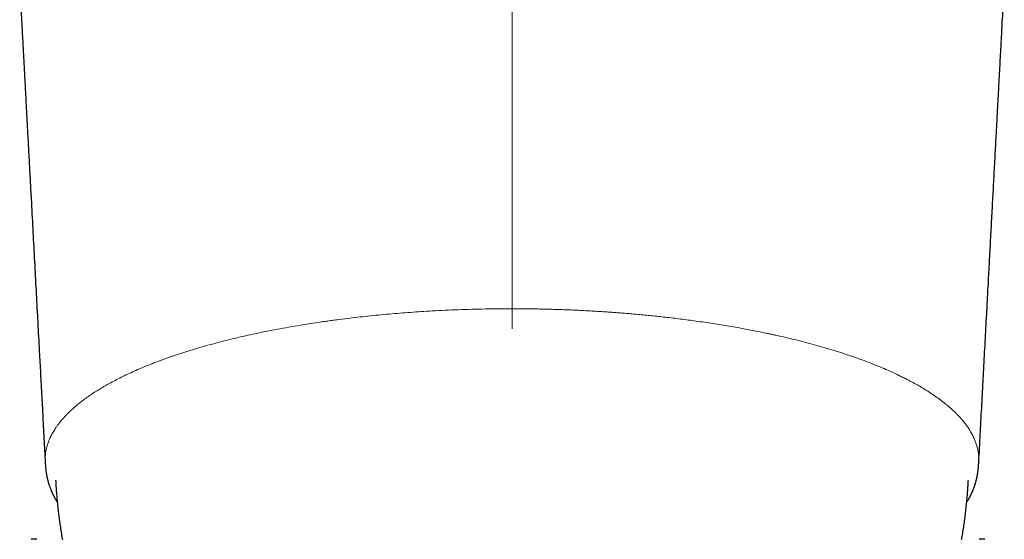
# Model space of a CAD drawing. Header units: millimetres. Extents: x 8 to 1267, y 12 to 683.
# Tile 14 of 48: x 623 to 672, y 286 to 312. Entities that reach past the tile are written whole.
import ezdxf

# ---------------------------------------------------------------- set-up
doc = ezdxf.new("R2010")
doc.units = ezdxf.units.MM

msp = doc.modelspace()

# ---------------------------------------------------------------- linework, layer by layer
at = {"color": 252, "linetype": 'Continuous', "lineweight": 0}
msp.add_line((647.143, 297.923), (647.143, 368.318), dxfattribs=at)
at = {"color": 7, "linetype": 'Continuous', "lineweight": 30}
for p, q in [((670.438, 290.243), (670.438, 290.246)), ((623.432, 286.407), (623.148, 286.407)), ((670.738, 286.407), (670.454, 286.407))]:
    msp.add_line(p, q, dxfattribs=at)
for points, knots in [([(622.572, 314.081), (622.576, 314.007), (622.586, 313.835), (622.6, 313.571), (622.614, 313.295), (622.628, 313.036), (622.641, 312.794), (622.653, 312.568), (622.664, 312.372), (622.673, 312.204), (622.68, 312.062), (622.688, 311.93), (622.694, 311.805), (622.703, 311.64), (622.714, 311.426), (622.728, 311.166), (622.743, 310.901), (622.757, 310.63), (622.772, 310.345), (622.789, 310.043), (622.806, 309.724), (622.824, 309.389), (622.842, 309.039), (622.862, 308.674), (622.882, 308.296), (622.903, 307.905), (622.924, 307.503), (622.947, 307.086), (622.97, 306.651), (622.994, 306.199), (623.019, 305.734), (623.044, 305.264), (623.069, 304.794), (623.094, 304.326), (623.119, 303.859), (623.162, 303.057), (623.223, 301.925), (623.301, 300.466), (623.378, 299.021), (623.455, 297.591), (623.515, 296.466), (623.559, 295.638), (623.588, 295.097), (623.618, 294.541), (623.649, 293.969), (623.68, 293.381), (623.712, 292.79), (623.743, 292.196), (623.775, 291.6), (623.808, 290.99), (623.832, 290.537), (623.845, 290.287), (623.848, 290.246)], [0, 0, 0, 0, 0.009347, 0.021626, 0.033204, 0.044083, 0.054261, 0.06374, 0.072519, 0.078912, 0.084876, 0.090409, 0.09552, 0.100603, 0.111163, 0.122487, 0.133242, 0.144606, 0.156578, 0.169159, 0.182593, 0.196657, 0.211352, 0.226676, 0.242631, 0.258914, 0.275804, 0.293302, 0.311407, 0.330507, 0.350193, 0.36996, 0.38967, 0.409321, 0.428915, 0.448451, 0.510228, 0.571421, 0.632031, 0.692058, 0.751504, 0.773555, 0.796254, 0.819603, 0.8436, 0.868245, 0.893539, 0.917981, 0.942999, 0.968593, 0.994762, 1, 1, 1, 1]), ([(670.438, 290.246), (670.442, 290.31), (670.458, 290.606), (670.486, 291.129), (670.522, 291.811), (670.558, 292.48), (670.593, 293.138), (670.628, 293.785), (670.662, 294.428), (670.709, 295.31), (670.769, 296.436), (670.843, 297.811), (670.911, 299.09), (670.975, 300.271), (671.032, 301.343), (671.089, 302.41), (671.146, 303.467), (671.201, 304.512), (671.257, 305.547), (671.308, 306.498), (671.354, 307.367), (671.396, 308.154), (671.438, 308.93), (671.479, 309.694), (671.519, 310.439), (671.558, 311.166), (671.596, 311.875), (671.633, 312.571), (671.664, 313.158), (671.69, 313.64), (671.705, 313.914), (671.713, 314.061), (671.714, 314.081)], [0, 0, 0, 0, 0.008096, 0.037209, 0.06581, 0.093899, 0.121476, 0.14854, 0.175403, 0.202409, 0.259458, 0.317134, 0.37544, 0.420486, 0.465684, 0.510458, 0.554778, 0.598642, 0.642052, 0.685006, 0.718364, 0.751441, 0.784057, 0.816089, 0.847538, 0.877856, 0.907611, 0.936803, 0.96543, 0.981535, 0.997446, 1, 1, 1, 1]), ([(623.848, 290.246), (623.849, 290.223), (623.851, 290.18), (623.855, 290.124), (623.858, 290.07), (623.862, 290.024), (623.866, 289.975), (623.871, 289.931), (623.875, 289.89), (623.88, 289.849), (623.885, 289.805), (623.891, 289.76), (623.898, 289.717), (623.904, 289.679), (623.91, 289.645), (623.915, 289.615), (623.92, 289.587), (623.925, 289.559), (623.932, 289.529), (623.938, 289.496), (623.946, 289.462), (623.953, 289.432), (623.958, 289.408), (623.963, 289.387), (623.969, 289.364), (623.976, 289.336), (623.986, 289.301), (623.996, 289.262), (624.009, 289.216), (624.025, 289.164), (624.043, 289.11), (624.06, 289.06), (624.078, 289.009), (624.098, 288.954), (624.119, 288.9), (624.138, 288.853), (624.155, 288.814), (624.17, 288.779), (624.185, 288.746), (624.2, 288.711), (624.216, 288.678), (624.23, 288.649), (624.243, 288.622), (624.256, 288.597), (624.27, 288.569), (624.287, 288.535), (624.309, 288.495), (624.333, 288.451), (624.358, 288.407), (624.383, 288.363), (624.408, 288.323), (624.428, 288.289), (624.441, 288.268), (624.446, 288.26)], [0, 0, 0, 0, 0.017897, 0.032893, 0.045094, 0.064239, 0.082305, 0.099621, 0.115969, 0.132674, 0.152052, 0.17354, 0.192175, 0.209352, 0.225048, 0.239165, 0.251706, 0.265411, 0.279774, 0.296553, 0.314347, 0.329478, 0.341751, 0.351269, 0.360946, 0.376703, 0.395301, 0.415845, 0.437065, 0.469046, 0.499214, 0.52473, 0.552286, 0.584608, 0.617051, 0.643491, 0.6658, 0.683568, 0.703516, 0.724995, 0.744858, 0.762687, 0.778218, 0.792261, 0.8086, 0.82805, 0.853857, 0.881103, 0.908556, 0.936124, 0.961781, 0.984692, 1, 1, 1, 1]), ([(669.839, 288.258), (669.841, 288.262), (669.855, 288.284), (669.879, 288.323), (669.91, 288.375), (669.935, 288.42), (669.958, 288.46), (669.976, 288.494), (669.995, 288.528), (670.012, 288.561), (670.027, 288.591), (670.041, 288.619), (670.055, 288.647), (670.069, 288.677), (670.085, 288.711), (670.101, 288.746), (670.116, 288.779), (670.129, 288.81), (670.142, 288.839), (670.155, 288.871), (670.17, 288.909), (670.187, 288.952), (670.203, 288.996), (670.217, 289.033), (670.227, 289.063), (670.236, 289.087), (670.244, 289.114), (670.254, 289.144), (670.264, 289.177), (670.276, 289.215), (670.288, 289.255), (670.299, 289.294), (670.308, 289.328), (670.316, 289.359), (670.323, 289.388), (670.329, 289.414), (670.335, 289.441), (670.342, 289.47), (670.349, 289.504), (670.356, 289.538), (670.363, 289.569), (670.368, 289.596), (670.373, 289.628), (670.38, 289.668), (670.388, 289.719), (670.396, 289.773), (670.404, 289.827), (670.41, 289.877), (670.414, 289.922), (670.419, 289.966), (670.422, 290.006), (670.425, 290.041), (670.427, 290.069), (670.43, 290.1), (670.432, 290.143), (670.435, 290.191), (670.437, 290.226), (670.438, 290.243)], [0, 0, 0, 0, 0.00752, 0.04104, 0.073078, 0.105137, 0.125029, 0.14594, 0.167699, 0.187991, 0.206084, 0.221979, 0.238411, 0.256104, 0.276314, 0.298368, 0.3185, 0.336123, 0.351237, 0.369164, 0.390691, 0.415841, 0.441875, 0.465074, 0.478715, 0.491321, 0.505308, 0.52141, 0.539628, 0.558511, 0.582787, 0.603415, 0.620649, 0.636397, 0.651054, 0.66493, 0.67656, 0.691041, 0.708373, 0.726287, 0.741558, 0.754162, 0.7657, 0.786641, 0.810218, 0.834622, 0.859325, 0.881564, 0.898193, 0.91547, 0.933752, 0.943204, 0.952868, 0.962894, 0.974412, 0.987919, 1, 1, 1, 1]), ([(624.366, 289.365), (624.369, 289.314), (624.373, 289.246), (624.377, 289.175), (624.378, 289.151), (624.379, 289.141), (624.379, 289.133), (624.385, 289.023), (624.399, 288.809), (624.424, 288.494), (624.453, 288.179), (624.487, 287.864), (624.524, 287.549), (624.567, 287.236), (624.613, 286.922), (624.658, 286.644), (624.69, 286.47), (624.702, 286.4)], [0, 0, 0, 0, 0.0536103, 0.0714447, 0.0759488, 0.0790944, 0.0816775, 0.084197, 0.1897419, 0.2952967, 0.4008604, 0.5064317, 0.6120095, 0.7175928, 0.8231806, 0.9287723, 1, 1, 1, 1]), ([(669.583, 286.4), (669.588, 286.427), (669.612, 286.558), (669.651, 286.794), (669.7, 287.107), (669.744, 287.42), (669.783, 287.734), (669.819, 288.049), (669.85, 288.364), (669.876, 288.679), (669.893, 288.916), (669.902, 289.061), (669.905, 289.107), (669.906, 289.131), (669.907, 289.147), (669.911, 289.223), (669.915, 289.296), (669.919, 289.364)], [0, 0, 0, 0, 0.0279399, 0.1334949, 0.2390523, 0.3446114, 0.4501714, 0.5557315, 0.6612908, 0.7668482, 0.8724026, 0.8987911, 0.9119855, 0.9185826, 0.9230169, 0.9273796, 1, 1, 1, 1])]:
    msp.add_open_spline(points, degree=3, knots=knots, dxfattribs=at)
at = {"color": 252, "linetype": 'Continuous', "lineweight": 0}
for points, knots in [([(623.848, 290.246), (623.848, 290.253), (623.846, 290.279), (623.845, 290.308), (623.845, 290.332), (623.844, 290.339), (623.844, 290.345), (623.844, 290.352), (623.844, 290.358), (623.844, 290.365), (623.844, 290.381), (623.844, 290.409), (623.845, 290.449), (623.847, 290.494), (623.85, 290.544), (623.854, 290.599), (623.86, 290.659), (623.868, 290.722), (623.879, 290.788), (623.892, 290.858), (623.907, 290.932), (623.927, 291.011), (623.95, 291.095), (623.978, 291.182), (624.009, 291.272), (624.045, 291.364), (624.084, 291.456), (624.13, 291.553), (624.181, 291.653), (624.239, 291.758), (624.303, 291.866), (624.376, 291.978), (624.457, 292.094), (624.547, 292.214), (624.646, 292.337), (624.755, 292.465), (624.871, 292.59), (624.991, 292.713), (625.116, 292.834), (625.235, 292.943), (625.346, 293.039), (625.441, 293.12), (625.51, 293.175), (625.548, 293.206), (625.558, 293.214), (625.569, 293.222), (625.579, 293.231), (625.59, 293.239), (625.601, 293.248), (625.679, 293.309), (625.828, 293.422), (626.06, 293.587), (626.305, 293.75), (626.564, 293.913), (626.834, 294.073), (627.116, 294.231), (627.409, 294.386), (627.715, 294.54), (628.035, 294.693), (628.371, 294.845), (628.722, 294.995), (629.085, 295.143), (629.46, 295.289), (629.848, 295.431), (630.247, 295.571), (630.659, 295.708), (631.083, 295.842), (631.518, 295.973), (631.963, 296.1), (632.417, 296.223), (632.881, 296.342), (633.353, 296.458), (633.832, 296.569), (634.339, 296.68), (634.873, 296.791), (635.434, 296.9), (636.003, 297.004), (636.556, 297.098), (637.09, 297.184), (637.479, 297.243), (637.742, 297.281), (637.878, 297.3), (638.014, 297.319), (638.15, 297.338), (638.286, 297.356), (638.543, 297.39), (638.924, 297.439), (639.434, 297.499), (639.951, 297.556), (640.476, 297.609), (641.005, 297.658), (641.537, 297.703), (642.072, 297.744), (642.612, 297.781), (643.192, 297.815), (643.811, 297.847), (644.471, 297.875), (645.135, 297.897), (645.802, 297.912), (646.472, 297.922), (646.919, 297.923), (647.143, 297.923)], [0, 0, 0, 0, 0.001795, 0.00667, 0.007216, 0.007762, 0.008308, 0.008853, 0.009399, 0.009944, 0.010489, 0.01345, 0.016811, 0.020575, 0.024746, 0.029325, 0.034318, 0.039726, 0.045198, 0.051044, 0.05727, 0.063877, 0.070872, 0.078256, 0.086035, 0.093516, 0.101336, 0.109497, 0.118003, 0.126858, 0.136065, 0.145628, 0.155549, 0.165833, 0.176482, 0.187499, 0.198888, 0.20922, 0.219844, 0.230761, 0.238128, 0.245623, 0.252326, 0.253085, 0.253845, 0.254606, 0.255368, 0.256132, 0.256897, 0.257663, 0.272663, 0.287749, 0.302919, 0.318167, 0.333491, 0.348611, 0.363798, 0.379048, 0.394357, 0.410035, 0.425764, 0.441541, 0.457361, 0.473218, 0.489108, 0.505026, 0.521068, 0.537106, 0.553134, 0.569148, 0.585142, 0.601112, 0.617051, 0.632956, 0.650722, 0.668431, 0.686077, 0.703653, 0.719056, 0.734397, 0.738404, 0.742406, 0.746404, 0.750396, 0.754384, 0.758366, 0.772911, 0.787568, 0.802332, 0.817196, 0.832153, 0.846928, 0.861781, 0.876705, 0.891692, 0.909609, 0.927595, 0.945639, 0.963729, 0.981853, 1, 1, 1, 1]), ([(670.438, 290.246), (670.439, 290.267), (670.441, 290.312), (670.443, 290.42), (670.437, 290.568), (670.415, 290.753), (670.379, 290.938), (670.329, 291.123), (670.265, 291.308), (670.199, 291.464), (670.151, 291.562), (670.13, 291.605), (670.122, 291.62), (670.114, 291.635), (670.104, 291.653), (670.078, 291.702), (670.033, 291.782), (669.951, 291.917), (669.841, 292.079), (669.724, 292.234), (669.639, 292.337), (669.604, 292.378), (669.593, 292.391), (669.593, 292.392), (669.592, 292.393), (669.591, 292.394), (669.587, 292.399), (669.578, 292.409), (669.565, 292.424), (669.547, 292.445), (669.524, 292.471), (669.495, 292.503), (669.461, 292.54), (669.422, 292.582), (669.377, 292.629), (669.326, 292.681), (669.269, 292.738), (669.204, 292.8), (669.133, 292.867), (669.062, 292.932), (668.992, 292.994), (668.925, 293.052), (668.844, 293.12), (668.77, 293.181), (668.716, 293.223), (668.696, 293.239), (668.69, 293.244), (668.683, 293.249), (668.677, 293.254), (668.67, 293.26), (668.586, 293.325), (668.418, 293.451), (668.155, 293.636), (667.876, 293.818), (667.592, 293.991), (667.307, 294.155), (667.092, 294.272), (666.941, 294.352), (666.853, 294.397), (666.758, 294.446), (666.657, 294.497), (666.555, 294.547), (666.368, 294.637), (666.09, 294.767), (665.712, 294.933), (665.322, 295.095), (664.92, 295.253), (664.509, 295.407), (664.088, 295.555), (663.659, 295.698), (663.218, 295.838), (662.763, 295.974), (662.294, 296.108), (661.812, 296.237), (661.32, 296.363), (660.82, 296.483), (660.465, 296.565), (660.252, 296.612), (660.186, 296.626), (660.112, 296.642), (660.038, 296.659), (659.963, 296.674), (659.889, 296.69), (659.707, 296.729), (659.43, 296.786), (659.06, 296.858), (658.687, 296.929), (658.298, 296.999), (657.892, 297.069), (657.482, 297.136), (657.068, 297.201), (656.652, 297.262), (656.245, 297.319), (655.849, 297.372), (655.463, 297.421), (655.088, 297.467), (654.726, 297.508), (654.372, 297.547), (654.026, 297.582), (653.689, 297.615), (653.367, 297.645), (653.061, 297.672), (652.77, 297.696), (652.512, 297.716), (652.284, 297.734), (652.086, 297.748), (651.897, 297.761), (651.717, 297.773), (651.535, 297.785), (651.311, 297.799), (651.047, 297.814), (650.752, 297.83), (650.434, 297.846), (650.096, 297.861), (649.738, 297.875), (649.395, 297.887), (649.064, 297.897), (648.746, 297.905), (648.441, 297.911), (648.151, 297.916), (647.877, 297.92), (647.618, 297.922), (647.375, 297.923), (647.219, 297.923), (647.143, 297.923)], [0, 0, 0, 0, 0.005266, 0.011351, 0.026876, 0.042384, 0.05789, 0.073407, 0.088947, 0.104515, 0.11273, 0.114021, 0.115313, 0.116605, 0.117905, 0.119941, 0.129034, 0.138139, 0.154418, 0.170701, 0.177974, 0.181173, 0.181282, 0.181314, 0.181368, 0.181474, 0.181696, 0.182642, 0.183985, 0.185725, 0.188029, 0.190788, 0.194001, 0.197666, 0.201782, 0.206348, 0.211364, 0.216828, 0.22274, 0.229099, 0.234048, 0.239236, 0.244666, 0.252203, 0.255653, 0.256111, 0.256571, 0.257031, 0.257493, 0.257957, 0.258422, 0.275335, 0.29227, 0.309244, 0.326277, 0.341314, 0.356373, 0.360318, 0.364724, 0.369742, 0.374756, 0.379762, 0.384762, 0.402056, 0.419267, 0.436405, 0.453478, 0.470498, 0.487179, 0.503841, 0.520499, 0.537166, 0.55414, 0.571098, 0.58802, 0.604889, 0.621683, 0.623333, 0.625746, 0.628176, 0.630594, 0.633, 0.635395, 0.637779, 0.65069, 0.661939, 0.672934, 0.685701, 0.698127, 0.71022, 0.722968, 0.73534, 0.747333, 0.758938, 0.770143, 0.78094, 0.791321, 0.801282, 0.81126, 0.82077, 0.829811, 0.838388, 0.846505, 0.854164, 0.859951, 0.865448, 0.870657, 0.875578, 0.880325, 0.885731, 0.894036, 0.90211, 0.909953, 0.920099, 0.929837, 0.939167, 0.94809, 0.956777, 0.965042, 0.972883, 0.9803, 0.987293, 0.99386, 1, 1, 1, 1]), ([(647.143, 297.923), (647.143, 297.879), (647.143, 297.79), (647.143, 297.655), (647.143, 297.531), (647.143, 297.421), (647.143, 297.325), (647.143, 297.235), (647.143, 297.151), (647.143, 297.075), (647.143, 297.006), (647.143, 296.952), (647.143, 296.924), (647.143, 296.913)], [0, 0, 0, 0, 0.121558, 0.243228, 0.363238, 0.450757, 0.535351, 0.617051, 0.696852, 0.776652, 0.858352, 0.942946, 1, 1, 1, 1])]:
    msp.add_open_spline(points, degree=3, knots=knots, dxfattribs=at)

doc.saveas('drawing.dxf')
